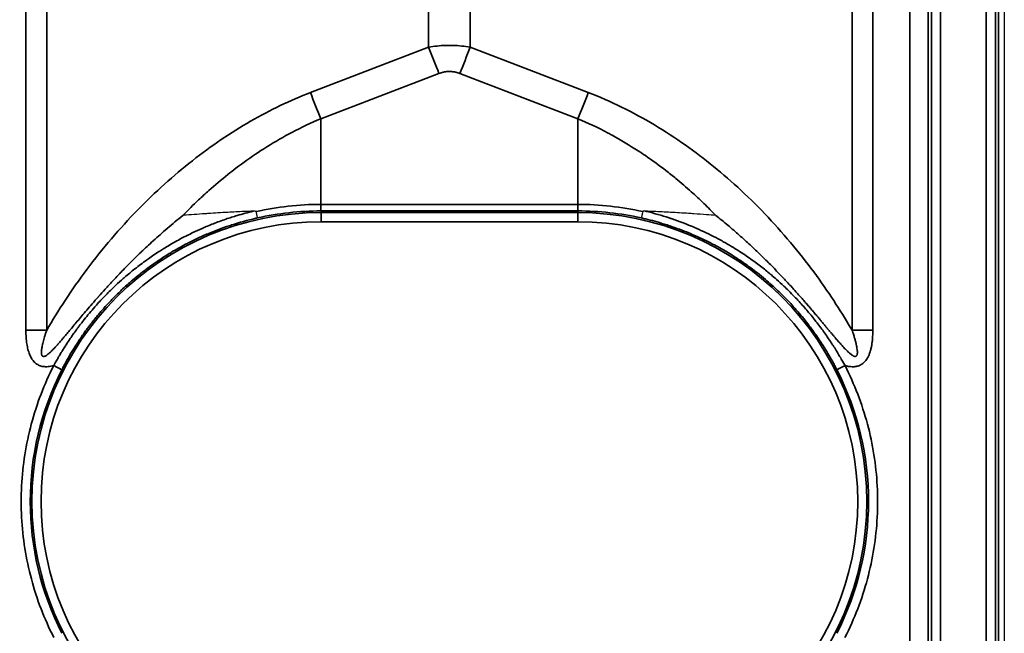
# Model space of a CAD drawing. Header units: millimetres. Extents: x -6858 to 6858, y -375 to 4365.
# Tile 50 of 97: x 1307 to 1361, y 2213 to 2246. Entities that reach past the tile are written whole.
import ezdxf

# ---------------------------------------------------------------- set-up
doc = ezdxf.new("R2010")
doc.units = ezdxf.units.MM
doc.header["$LTSCALE"] = 15
doc.layers.add('_Sichtbarkanten', color=7, linetype='Continuous', lineweight=25)
doc.layers.add('Sichtbar schmal (ISO)', color=7, linetype='Continuous', lineweight=35)

msp = doc.modelspace()

# ---------------------------------------------------------------- linework, layer by layer
at = {"layer": '_Sichtbarkanten'}
msp.add_line((1361.353, 3270.471), (1361.353, 2177.071), dxfattribs=at)
for points, knots in [([(1320.067, 2235.737), (1319.74, 2235.726), (1319.42, 2235.712), (1319.109, 2235.696), (1318.965, 2235.689), (1318.824, 2235.682), (1318.685, 2235.674), (1318.312, 2235.653), (1317.954, 2235.631), (1317.605, 2235.607), (1317.54, 2235.603), (1317.475, 2235.598), (1317.41, 2235.594), (1317.01, 2235.566), (1316.621, 2235.538), (1316.245, 2235.51), (1316.234, 2235.509), (1316.224, 2235.508), (1316.213, 2235.507)], [0, 0, 0, 0, 0.228267, 0.228267, 0.228267, 0.333333, 0.333333, 0.333333, 0.614365, 0.614365, 0.614365, 0.666667, 0.666667, 0.666667, 0.990895, 0.990895, 0.990895, 1, 1, 1, 1]), ([(1320.226, 2235.713), (1320.225, 2235.714), (1320.225, 2235.714), (1320.224, 2235.716), (1320.224, 2235.717), (1320.222, 2235.719), (1320.221, 2235.721), (1320.215, 2235.725), (1320.209, 2235.727), (1320.188, 2235.734), (1320.167, 2235.736), (1320.122, 2235.738), (1320.093, 2235.738), (1320.067, 2235.737)], [-0.0171402, -0.0171402, -0.0171402, -0.0171402, -0.01678688, -0.01678688, -0.01641881, -0.01641881, -0.01559054, -0.01559054, -0.01351672, -0.01351672, -0.00777027, -0.00777027, -0.00000058, -0.00000058, -0.00000058, -0.00000058]), ([(1320.226, 2235.713), (1320.234, 2235.673), (1320.243, 2235.635), (1320.25, 2235.6), (1320.258, 2235.565), (1320.264, 2235.532), (1320.27, 2235.504), (1320.276, 2235.475), (1320.281, 2235.45), (1320.285, 2235.43), (1320.289, 2235.409), (1320.292, 2235.393), (1320.294, 2235.382), (1320.296, 2235.371), (1320.296, 2235.365), (1320.296, 2235.365)], [0, 0, 0, 0, 0.2, 0.2, 0.2, 0.4, 0.4, 0.4, 0.6, 0.6, 0.6, 0.8, 0.8, 0.8, 1, 1, 1, 1]), ([(1341.481, 2235.713), (1341.473, 2235.673), (1341.464, 2235.635), (1341.457, 2235.6), (1341.449, 2235.565), (1341.442, 2235.532), (1341.436, 2235.504), (1341.431, 2235.475), (1341.425, 2235.45), (1341.422, 2235.43), (1341.418, 2235.409), (1341.415, 2235.393), (1341.413, 2235.382), (1341.411, 2235.371), (1341.41, 2235.365), (1341.411, 2235.365)], [0, 0, 0, 0, 0.2, 0.2, 0.2, 0.4, 0.4, 0.4, 0.6, 0.6, 0.6, 0.8, 0.8, 0.8, 1, 1, 1, 1]), ([(1341.639, 2235.737), (1341.632, 2235.737), (1341.625, 2235.737), (1341.618, 2235.738), (1341.612, 2235.738), (1341.605, 2235.738), (1341.599, 2235.738), (1341.592, 2235.738), (1341.586, 2235.738), (1341.58, 2235.738), (1341.575, 2235.737), (1341.569, 2235.737), (1341.563, 2235.737), (1341.558, 2235.737), (1341.553, 2235.736), (1341.548, 2235.736), (1341.543, 2235.736), (1341.538, 2235.735), (1341.533, 2235.735), (1341.528, 2235.734), (1341.523, 2235.733), (1341.519, 2235.733), (1341.514, 2235.732), (1341.51, 2235.731), (1341.506, 2235.73), (1341.502, 2235.729), (1341.499, 2235.727), (1341.495, 2235.726), (1341.492, 2235.725), (1341.489, 2235.723), (1341.486, 2235.721), (1341.484, 2235.719), (1341.482, 2235.716), (1341.481, 2235.713)], [0, 0, 0, 0, 0.0909091, 0.0909091, 0.0909091, 0.1818182, 0.1818182, 0.1818182, 0.2727273, 0.2727273, 0.2727273, 0.3636364, 0.3636364, 0.3636364, 0.4545455, 0.4545455, 0.4545455, 0.5454545, 0.5454545, 0.5454545, 0.6363636, 0.6363636, 0.6363636, 0.7272727, 0.7272727, 0.7272727, 0.8181818, 0.8181818, 0.8181818, 0.9090909, 0.9090909, 0.9090909, 1, 1, 1, 1]), ([(1345.494, 2235.507), (1345.329, 2235.52), (1345.162, 2235.532), (1344.993, 2235.544), (1344.764, 2235.561), (1344.53, 2235.578), (1344.292, 2235.594), (1344.195, 2235.601), (1344.097, 2235.607), (1343.999, 2235.614), (1343.676, 2235.635), (1343.345, 2235.656), (1343.006, 2235.675), (1342.704, 2235.692), (1342.396, 2235.707), (1342.082, 2235.72), (1341.936, 2235.726), (1341.788, 2235.732), (1341.639, 2235.737)], [0, 0, 0, 0, 0.141865, 0.141865, 0.141865, 0.333333, 0.333333, 0.333333, 0.411096, 0.411096, 0.411096, 0.666667, 0.666667, 0.666667, 0.894056, 0.894056, 0.894056, 1, 1, 1, 1])]:
    msp.add_open_spline(points, degree=3, knots=knots, dxfattribs=at)
at = {"layer": 'Sichtbar schmal (ISO)'}
for p, q in [((1357.345, 2176.479), (1357.345, 3271.062)), ((1357.845, 3271.062), (1357.845, 2176.479)), ((1360.362, 2176.461), (1360.362, 3271.08)), ((1360.862, 3271.08), (1360.862, 2176.461)), ((1361.028, 2176.295), (1361.028, 3271.246)), ((1356.171, 2176.648), (1356.129, 2636.27)), ((1357.129, 2636.271), (1357.171, 2176.653)), ((1307.581, 2399.95), (1307.581, 2229.188)), ((1308.722, 2399.95), (1308.722, 2229.188)), ((1352.985, 2229.188), (1352.985, 2399.95)), ((1354.126, 2229.188), (1354.126, 2399.95)), ((1329.712, 2384.397), (1329.712, 2244.752)), ((1331.995, 2384.397), (1331.995, 2244.752)), ((1329.712, 2244.752), (1323.218, 2242.261)), ((1338.489, 2242.261), (1331.995, 2244.752)), ((1330.283, 2243.314), (1323.789, 2240.824)), ((1337.918, 2240.824), (1331.424, 2243.314)), ((1323.789, 2240.824), (1323.789, 2236.112)), ((1337.918, 2240.824), (1337.918, 2236.112)), ((1323.789, 2236.112), (1337.918, 2236.112)), ((1323.798, 2235.753), (1323.798, 2235.659)), ((1323.798, 2235.753), (1337.908, 2235.753)), ((1337.908, 2235.659), (1323.798, 2235.659)), ((1323.798, 2235.159), (1323.798, 2235.659)), ((1337.908, 2235.753), (1337.908, 2235.659)), ((1337.908, 2235.159), (1337.908, 2235.659)), ((1337.908, 2235.159), (1323.798, 2235.159))]:
    msp.add_line(p, q, dxfattribs=at)
for centre, radius, start, end in [((1323.798, 2219.771), 15.889, 90, 270), ((1337.908, 2219.771), 15.889, 270, 90), ((1323.798, 2219.771), 15.389, 90, 270), ((1337.908, 2219.771), 15.389, 270, 90)]:
    msp.add_arc(centre, radius, start, end, dxfattribs=at)
for centre, major_axis, ratio, start_param, end_param in [((1330.283, 2244.726), (1.79, -4.668), 0.104799, 4.666655, 4.979151), ((1331.424, 2244.726), (-1.79, -4.668), 0.104798, 1.304034, 1.616531), ((1323.789, 2242.235), (1.79, -4.668), 0.104799, 4.666655, 4.979151), ((1337.918, 2242.235), (-1.79, -4.668), 0.104799, 1.304034, 1.616531), ((1323.94, 2219.151), (3.102, -16.688), 0.976652, 2.962599, 3.179284), ((1337.913, 2236.253), (-0.005, -0.5), 0.012421, 0.017597, 1.284567), ((1337.762, 2219.118), (-3.09, -16.724), 0.97569, 3.102884, 3.319349), ((1323.798, 2219.77), (15.983, 0.22), 0.999892, 1.557006, 1.777905), ((1337.908, 2219.77), (15.983, -0.221), 0.999892, 1.363716, 1.58461), ((1307.581, 2229.24), (-10, 0), 0.005236, 1.570797, 1.685165), ((1354.126, 2229.24), (10, 0), 0.005236, 4.598021, 4.712389), ((1323.799, 2219.769), (-15.981, 0), 0.999985, 5.812699, 6.754105), ((1309.108, 2227.24), (0.446, -0.227), 0.00467, 0.0175, 1.573166), ((1337.908, 2219.769), (15.981, 0), 0.999985, 5.812268, 6.753675), ((1352.599, 2227.24), (-0.446, -0.227), 0.004666, 4.710015, 6.265732)]:
    msp.add_ellipse(centre, major_axis=major_axis, ratio=ratio, start_param=start_param, end_param=end_param, dxfattribs=at)
for points, knots in [([(1331.995, 2244.752), (1331.839, 2244.781), (1331.684, 2244.805), (1331.532, 2244.822), (1331.379, 2244.84), (1331.228, 2244.851), (1331.078, 2244.857), (1330.928, 2244.862), (1330.779, 2244.862), (1330.629, 2244.857), (1330.479, 2244.851), (1330.328, 2244.84), (1330.176, 2244.822), (1330.023, 2244.805), (1329.868, 2244.782), (1329.712, 2244.752)], [0.0000009, 0.0000009, 0.0000009, 0.0000009, 0.2, 0.2, 0.2, 0.4, 0.4, 0.4, 0.6, 0.6, 0.6, 0.8, 0.8, 0.8, 1, 1, 1, 1]), ([(1331.424, 2243.314), (1331.35, 2243.342), (1331.277, 2243.365), (1331.204, 2243.382), (1331.2, 2243.383), (1331.196, 2243.384), (1331.192, 2243.385), (1331.125, 2243.4), (1331.058, 2243.411), (1330.991, 2243.417), (1330.983, 2243.417), (1330.974, 2243.418), (1330.966, 2243.419), (1330.899, 2243.424), (1330.833, 2243.424), (1330.766, 2243.42), (1330.758, 2243.42), (1330.749, 2243.419), (1330.741, 2243.419), (1330.67, 2243.414), (1330.599, 2243.403), (1330.528, 2243.388), (1330.523, 2243.387), (1330.519, 2243.386), (1330.515, 2243.385), (1330.438, 2243.367), (1330.361, 2243.344), (1330.283, 2243.314)], [0.0000017, 0.0000017, 0.0000017, 0.0000017, 0.1895703, 0.1895703, 0.1895703, 0.2, 0.2, 0.2, 0.3775271, 0.3775271, 0.3775271, 0.4, 0.4, 0.4, 0.5781196, 0.5781196, 0.5781196, 0.6, 0.6, 0.6, 0.7885926, 0.7885926, 0.7885926, 0.8, 0.8, 0.8, 1, 1, 1, 1]), ([(1323.218, 2242.261), (1322.657, 2242.046), (1322.102, 2241.806), (1321.555, 2241.543), (1321.007, 2241.281), (1320.468, 2240.996), (1319.929, 2240.685), (1319.389, 2240.373), (1318.849, 2240.035), (1318.314, 2239.673), (1317.78, 2239.31), (1317.25, 2238.923), (1316.73, 2238.515), (1316.209, 2238.107), (1315.699, 2237.677), (1315.197, 2237.225), (1314.695, 2236.774), (1314.202, 2236.3), (1313.715, 2235.799), (1313.228, 2235.299), (1312.747, 2234.771), (1312.28, 2234.224), (1311.813, 2233.676), (1311.36, 2233.108), (1310.933, 2232.537), (1310.506, 2231.966), (1310.106, 2231.392), (1309.738, 2230.832), (1309.37, 2230.271), (1309.034, 2229.724), (1308.722, 2229.188)], [0, 0, 0, 0, 0.1, 0.1, 0.1, 0.2, 0.2, 0.2, 0.3, 0.3, 0.3, 0.4, 0.4, 0.4, 0.5, 0.5, 0.5, 0.6, 0.6, 0.6, 0.7, 0.7, 0.7, 0.8, 0.8, 0.8, 0.9, 0.9, 0.9, 0.9999994, 0.9999994, 0.9999994, 0.9999994]), ([(1352.985, 2229.188), (1352.719, 2229.645), (1352.427, 2230.125), (1352.102, 2230.628), (1351.776, 2231.131), (1351.418, 2231.656), (1351.027, 2232.193), (1350.636, 2232.731), (1350.212, 2233.28), (1349.765, 2233.821), (1349.318, 2234.363), (1348.848, 2234.896), (1348.366, 2235.408), (1347.884, 2235.92), (1347.39, 2236.411), (1346.89, 2236.877), (1346.391, 2237.342), (1345.885, 2237.782), (1345.375, 2238.197), (1344.866, 2238.612), (1344.353, 2239.001), (1343.814, 2239.381), (1343.276, 2239.761), (1342.71, 2240.131), (1342.124, 2240.482), (1341.537, 2240.832), (1340.928, 2241.164), (1340.32, 2241.462), (1339.712, 2241.76), (1339.104, 2242.025), (1338.489, 2242.261)], [0, 0, 0, 0, 0.1, 0.1, 0.1, 0.2, 0.2, 0.2, 0.3, 0.3, 0.3, 0.4, 0.4, 0.4, 0.5, 0.5, 0.5, 0.6, 0.6, 0.6, 0.7, 0.7, 0.7, 0.8, 0.8, 0.8, 0.9, 0.9, 0.9, 1, 1, 1, 1]), ([(1323.789, 2240.824), (1323.254, 2240.6), (1322.721, 2240.348), (1322.199, 2240.072), (1322.147, 2240.045), (1322.096, 2240.018), (1322.045, 2239.99), (1321.575, 2239.737), (1321.112, 2239.464), (1320.649, 2239.168), (1320.548, 2239.104), (1320.448, 2239.039), (1320.348, 2238.972), (1319.935, 2238.699), (1319.524, 2238.407), (1319.117, 2238.098), (1318.97, 2237.986), (1318.823, 2237.872), (1318.676, 2237.755), (1318.323, 2237.473), (1317.973, 2237.179), (1317.63, 2236.873), (1317.44, 2236.704), (1317.253, 2236.531), (1317.067, 2236.355), (1316.777, 2236.081), (1316.493, 2235.798), (1316.213, 2235.507)], [0, 0, 0, 0, 0.2, 0.2, 0.2, 0.2195918, 0.2195918, 0.2195918, 0.4, 0.4, 0.4, 0.4390213, 0.4390213, 0.4390213, 0.6, 0.6, 0.6, 0.6584906, 0.6584906, 0.6584906, 0.8, 0.8, 0.8, 0.87821, 0.87821, 0.87821, 1, 1, 1, 1]), ([(1345.494, 2235.507), (1345.278, 2235.731), (1345.06, 2235.951), (1344.839, 2236.165), (1344.611, 2236.385), (1344.382, 2236.599), (1344.151, 2236.807), (1343.872, 2237.057), (1343.591, 2237.298), (1343.305, 2237.534), (1343.123, 2237.683), (1342.939, 2237.83), (1342.75, 2237.975), (1342.389, 2238.255), (1342.012, 2238.529), (1341.624, 2238.794), (1341.491, 2238.885), (1341.357, 2238.974), (1341.222, 2239.062), (1340.757, 2239.365), (1340.278, 2239.653), (1339.795, 2239.918), (1339.725, 2239.956), (1339.655, 2239.994), (1339.584, 2240.032), (1339.031, 2240.327), (1338.476, 2240.59), (1337.918, 2240.824)], [0, 0, 0, 0, 0.0986237, 0.0986237, 0.0986237, 0.2, 0.2, 0.2, 0.3224399, 0.3224399, 0.3224399, 0.4, 0.4, 0.4, 0.5490631, 0.5490631, 0.5490631, 0.6, 0.6, 0.6, 0.7746169, 0.7746169, 0.7746169, 0.8, 0.8, 0.8, 1, 1, 1, 1]), ([(1323.798, 2235.753), (1323.798, 2235.754), (1323.797, 2235.76), (1323.797, 2235.771), (1323.796, 2235.782), (1323.795, 2235.799), (1323.795, 2235.82), (1323.794, 2235.83), (1323.794, 2235.841), (1323.794, 2235.853), (1323.793, 2235.866), (1323.793, 2235.881), (1323.793, 2235.897), (1323.792, 2235.926), (1323.791, 2235.96), (1323.791, 2235.996), (1323.79, 2236.032), (1323.79, 2236.071), (1323.789, 2236.112)], [0, 0, 0, 0, 0.2, 0.2, 0.2, 0.4, 0.4, 0.4, 0.4932343, 0.4932343, 0.4932343, 0.6, 0.6, 0.6, 0.8, 0.8, 0.8, 1, 1, 1, 1]), ([(1320.067, 2235.737), (1319.767, 2235.664), (1319.476, 2235.585), (1319.194, 2235.501), (1318.981, 2235.438), (1318.774, 2235.371), (1318.573, 2235.302), (1318.334, 2235.22), (1318.104, 2235.135), (1317.881, 2235.048), (1317.668, 2234.964), (1317.462, 2234.879), (1317.263, 2234.792), (1317.09, 2234.715), (1316.922, 2234.638), (1316.759, 2234.56), (1316.542, 2234.456), (1316.334, 2234.351), (1316.134, 2234.245), (1316.016, 2234.182), (1315.9, 2234.118), (1315.787, 2234.055), (1315.567, 2233.931), (1315.357, 2233.807), (1315.156, 2233.682), (1315.084, 2233.637), (1315.013, 2233.593), (1314.943, 2233.548), (1314.72, 2233.405), (1314.51, 2233.262), (1314.309, 2233.121), (1314.275, 2233.097), (1314.242, 2233.073), (1314.209, 2233.049), (1313.984, 2232.887), (1313.773, 2232.727), (1313.573, 2232.569), (1313.374, 2232.412), (1313.187, 2232.256), (1313.01, 2232.103), (1312.984, 2232.08), (1312.958, 2232.058), (1312.933, 2232.036), (1312.788, 2231.909), (1312.651, 2231.785), (1312.52, 2231.663), (1312.47, 2231.616), (1312.421, 2231.57), (1312.373, 2231.523), (1312.275, 2231.429), (1312.18, 2231.336), (1312.089, 2231.245), (1312.018, 2231.174), (1311.95, 2231.104), (1311.883, 2231.035), (1311.822, 2230.972), (1311.763, 2230.91), (1311.705, 2230.848), (1311.618, 2230.754), (1311.534, 2230.662), (1311.453, 2230.572), (1311.423, 2230.538), (1311.393, 2230.505), (1311.364, 2230.471), (1311.262, 2230.356), (1311.166, 2230.244), (1311.074, 2230.134), (1311.069, 2230.128), (1311.065, 2230.123), (1311.06, 2230.117), (1310.965, 2230.004), (1310.876, 2229.893), (1310.79, 2229.786), (1310.773, 2229.764), (1310.757, 2229.743), (1310.74, 2229.722), (1310.675, 2229.639), (1310.612, 2229.558), (1310.552, 2229.478), (1310.515, 2229.43), (1310.479, 2229.382), (1310.444, 2229.335), (1310.408, 2229.286), (1310.373, 2229.239), (1310.339, 2229.191), (1310.285, 2229.117), (1310.233, 2229.044), (1310.183, 2228.973), (1310.171, 2228.956), (1310.16, 2228.94), (1310.149, 2228.924), (1310.089, 2228.839), (1310.032, 2228.756), (1309.977, 2228.674), (1309.969, 2228.661), (1309.96, 2228.648), (1309.951, 2228.635), (1309.907, 2228.569), (1309.864, 2228.504), (1309.822, 2228.44), (1309.796, 2228.4), (1309.771, 2228.361), (1309.746, 2228.322), (1309.724, 2228.287), (1309.702, 2228.253), (1309.681, 2228.219), (1309.641, 2228.157), (1309.603, 2228.096), (1309.567, 2228.036), (1309.561, 2228.027), (1309.556, 2228.018), (1309.55, 2228.009), (1309.508, 2227.94), (1309.467, 2227.873), (1309.427, 2227.805), (1309.419, 2227.792), (1309.411, 2227.778), (1309.403, 2227.765), (1309.371, 2227.711), (1309.34, 2227.656), (1309.309, 2227.603), (1309.288, 2227.566), (1309.267, 2227.53), (1309.247, 2227.495), (1309.228, 2227.46), (1309.209, 2227.427), (1309.19, 2227.393), (1309.162, 2227.342), (1309.135, 2227.292), (1309.108, 2227.243)], [0.0000005, 0.0000005, 0.0000005, 0.0000005, 0.0284605, 0.0284605, 0.0284605, 0.05, 0.05, 0.05, 0.0755205, 0.0755205, 0.0755205, 0.1, 0.1, 0.1, 0.1214285, 0.1214285, 0.1214285, 0.15, 0.15, 0.15, 0.1669248, 0.1669248, 0.1669248, 0.2, 0.2, 0.2, 0.2119163, 0.2119163, 0.2119163, 0.25, 0.25, 0.25, 0.2564481, 0.2564481, 0.2564481, 0.3, 0.3, 0.3, 0.3435856, 0.3435856, 0.3435856, 0.35, 0.35, 0.35, 0.38615, 0.38615, 0.38615, 0.4, 0.4, 0.4, 0.4281855, 0.4281855, 0.4281855, 0.45, 0.45, 0.45, 0.4698634, 0.4698634, 0.4698634, 0.5, 0.5, 0.5, 0.511216, 0.511216, 0.511216, 0.55, 0.55, 0.55, 0.5520263, 0.5520263, 0.5520263, 0.5920357, 0.5920357, 0.5920357, 0.6, 0.6, 0.6, 0.6311495, 0.6311495, 0.6311495, 0.65, 0.65, 0.65, 0.6694008, 0.6694008, 0.6694008, 0.7, 0.7, 0.7, 0.7069657, 0.7069657, 0.7069657, 0.7440283, 0.7440283, 0.7440283, 0.75, 0.75, 0.75, 0.7806434, 0.7806434, 0.7806434, 0.8, 0.8, 0.8, 0.8175038, 0.8175038, 0.8175038, 0.85, 0.85, 0.85, 0.8549861, 0.8549861, 0.8549861, 0.892523, 0.892523, 0.892523, 0.9, 0.9, 0.9, 0.9298419, 0.9298419, 0.9298419, 0.95, 0.95, 0.95, 0.9697769, 0.9697769, 0.9697769, 1, 1, 1, 1]), ([(1352.599, 2227.243), (1352.56, 2227.315), (1352.517, 2227.392), (1352.471, 2227.474), (1352.469, 2227.478), (1352.466, 2227.483), (1352.464, 2227.487), (1352.42, 2227.565), (1352.373, 2227.647), (1352.322, 2227.733), (1352.316, 2227.743), (1352.31, 2227.754), (1352.304, 2227.764), (1352.255, 2227.847), (1352.203, 2227.934), (1352.147, 2228.026), (1352.136, 2228.043), (1352.126, 2228.06), (1352.115, 2228.078), (1352.06, 2228.166), (1352.002, 2228.258), (1351.94, 2228.355), (1351.924, 2228.38), (1351.907, 2228.406), (1351.89, 2228.432), (1351.83, 2228.525), (1351.766, 2228.621), (1351.699, 2228.72), (1351.675, 2228.755), (1351.651, 2228.791), (1351.626, 2228.827), (1351.561, 2228.921), (1351.492, 2229.018), (1351.421, 2229.118), (1351.388, 2229.164), (1351.354, 2229.21), (1351.32, 2229.257), (1351.25, 2229.352), (1351.178, 2229.449), (1351.101, 2229.549), (1351.057, 2229.606), (1351.012, 2229.664), (1350.966, 2229.723), (1350.892, 2229.817), (1350.815, 2229.914), (1350.734, 2230.012), (1350.676, 2230.083), (1350.616, 2230.155), (1350.554, 2230.228), (1350.475, 2230.32), (1350.393, 2230.415), (1350.308, 2230.511), (1350.232, 2230.597), (1350.153, 2230.684), (1350.072, 2230.772), (1349.989, 2230.862), (1349.902, 2230.954), (1349.812, 2231.047), (1349.714, 2231.149), (1349.612, 2231.252), (1349.504, 2231.358), (1349.417, 2231.444), (1349.326, 2231.531), (1349.232, 2231.62), (1349.105, 2231.739), (1348.972, 2231.861), (1348.833, 2231.984), (1348.741, 2232.065), (1348.647, 2232.147), (1348.549, 2232.229), (1348.386, 2232.367), (1348.214, 2232.507), (1348.031, 2232.65), (1347.937, 2232.723), (1347.84, 2232.797), (1347.74, 2232.872), (1347.53, 2233.028), (1347.307, 2233.187), (1347.069, 2233.347), (1346.973, 2233.411), (1346.876, 2233.476), (1346.776, 2233.54), (1346.505, 2233.714), (1346.217, 2233.889), (1345.909, 2234.061), (1345.817, 2234.113), (1345.723, 2234.164), (1345.627, 2234.216), (1345.284, 2234.399), (1344.918, 2234.58), (1344.543, 2234.747), (1344.465, 2234.782), (1344.386, 2234.817), (1344.307, 2234.851), (1343.903, 2235.024), (1343.492, 2235.181), (1343.092, 2235.316), (1343.039, 2235.334), (1342.985, 2235.352), (1342.932, 2235.37), (1342.512, 2235.508), (1342.11, 2235.621), (1341.72, 2235.717), (1341.693, 2235.724), (1341.666, 2235.731), (1341.639, 2235.737)], [0, 0, 0, 0, 0.0555556, 0.0555556, 0.0555556, 0.058618, 0.058618, 0.058618, 0.1111111, 0.1111111, 0.1111111, 0.1172417, 0.1172417, 0.1172417, 0.1666667, 0.1666667, 0.1666667, 0.1758409, 0.1758409, 0.1758409, 0.2222222, 0.2222222, 0.2222222, 0.2344346, 0.2344346, 0.2344346, 0.2777778, 0.2777778, 0.2777778, 0.2930748, 0.2930748, 0.2930748, 0.3333333, 0.3333333, 0.3333333, 0.3516899, 0.3516899, 0.3516899, 0.3888889, 0.3888889, 0.3888889, 0.4102924, 0.4102924, 0.4102924, 0.4444444, 0.4444444, 0.4444444, 0.4689048, 0.4689048, 0.4689048, 0.5, 0.5, 0.5, 0.5275123, 0.5275123, 0.5275123, 0.5555556, 0.5555556, 0.5555556, 0.5861208, 0.5861208, 0.5861208, 0.6111111, 0.6111111, 0.6111111, 0.6447263, 0.6447263, 0.6447263, 0.6666667, 0.6666667, 0.6666667, 0.7033293, 0.7033293, 0.7033293, 0.7222222, 0.7222222, 0.7222222, 0.7619148, 0.7619148, 0.7619148, 0.7777778, 0.7777778, 0.7777778, 0.8205255, 0.8205255, 0.8205255, 0.8333333, 0.8333333, 0.8333333, 0.8792862, 0.8792862, 0.8792862, 0.8888889, 0.8888889, 0.8888889, 0.9378572, 0.9378572, 0.9378572, 0.9444444, 0.9444444, 0.9444444, 0.9964278, 0.9964278, 0.9964278, 1, 1, 1, 1]), ([(1308.722, 2229.188), (1308.7, 2229.124), (1308.679, 2229.063), (1308.66, 2229.004), (1308.64, 2228.945), (1308.622, 2228.889), (1308.606, 2228.834), (1308.589, 2228.78), (1308.574, 2228.728), (1308.56, 2228.678), (1308.545, 2228.628), (1308.532, 2228.58), (1308.521, 2228.534), (1308.509, 2228.488), (1308.498, 2228.444), (1308.489, 2228.402), (1308.48, 2228.36), (1308.471, 2228.32), (1308.464, 2228.283), (1308.457, 2228.245), (1308.451, 2228.209), (1308.446, 2228.175), (1308.441, 2228.141), (1308.437, 2228.109), (1308.435, 2228.079), (1308.432, 2228.049), (1308.43, 2228.021), (1308.43, 2227.995), (1308.429, 2227.969), (1308.43, 2227.945), (1308.431, 2227.923), (1308.433, 2227.901), (1308.436, 2227.882), (1308.439, 2227.864), (1308.443, 2227.847), (1308.448, 2227.832), (1308.453, 2227.819), (1308.459, 2227.806), (1308.465, 2227.794), (1308.473, 2227.785), (1308.481, 2227.775), (1308.489, 2227.768), (1308.499, 2227.762), (1308.509, 2227.756), (1308.52, 2227.752), (1308.533, 2227.75), (1308.546, 2227.748), (1308.561, 2227.748), (1308.578, 2227.752), (1308.595, 2227.755), (1308.614, 2227.761), (1308.635, 2227.77), (1308.656, 2227.78), (1308.679, 2227.793), (1308.705, 2227.809), (1308.73, 2227.825), (1308.757, 2227.844), (1308.787, 2227.867), (1308.816, 2227.89), (1308.847, 2227.916), (1308.879, 2227.945), (1308.912, 2227.974), (1308.946, 2228.006), (1308.981, 2228.041), (1309.017, 2228.076), (1309.054, 2228.113), (1309.092, 2228.153), (1309.13, 2228.193), (1309.17, 2228.235), (1309.211, 2228.28), (1309.253, 2228.325), (1309.295, 2228.373), (1309.34, 2228.423), (1309.385, 2228.473), (1309.431, 2228.526), (1309.48, 2228.582), (1309.528, 2228.638), (1309.579, 2228.698), (1309.632, 2228.76), (1309.685, 2228.822), (1309.741, 2228.888), (1309.799, 2228.957), (1309.857, 2229.026), (1309.918, 2229.099), (1309.982, 2229.175), (1310.046, 2229.252), (1310.113, 2229.332), (1310.183, 2229.416), (1310.254, 2229.5), (1310.328, 2229.589), (1310.405, 2229.681), (1310.483, 2229.774), (1310.565, 2229.872), (1310.651, 2229.974), (1310.738, 2230.076), (1310.828, 2230.183), (1310.924, 2230.296), (1311.02, 2230.408), (1311.121, 2230.526), (1311.227, 2230.648), (1311.333, 2230.771), (1311.445, 2230.899), (1311.562, 2231.032), (1311.565, 2231.034), (1311.567, 2231.037), (1311.569, 2231.04), (1311.685, 2231.17), (1311.806, 2231.306), (1311.933, 2231.446), (1311.935, 2231.449), (1311.938, 2231.452), (1311.941, 2231.455), (1312.068, 2231.596), (1312.202, 2231.742), (1312.344, 2231.895), (1312.347, 2231.898), (1312.35, 2231.901), (1312.353, 2231.904), (1312.494, 2232.057), (1312.644, 2232.215), (1312.803, 2232.381), (1312.806, 2232.384), (1312.81, 2232.388), (1312.813, 2232.392), (1312.972, 2232.557), (1313.14, 2232.73), (1313.32, 2232.909), (1313.324, 2232.913), (1313.328, 2232.917), (1313.332, 2232.922), (1313.512, 2233.102), (1313.702, 2233.289), (1313.906, 2233.484), (1313.911, 2233.489), (1313.916, 2233.493), (1313.92, 2233.498), (1314.125, 2233.694), (1314.342, 2233.897), (1314.574, 2234.108), (1314.579, 2234.113), (1314.585, 2234.118), (1314.59, 2234.123), (1314.823, 2234.335), (1315.07, 2234.554), (1315.336, 2234.782), (1315.343, 2234.788), (1315.349, 2234.793), (1315.356, 2234.799), (1315.623, 2235.027), (1315.909, 2235.264), (1316.213, 2235.507)], [0.0000006, 0.0000006, 0.0000006, 0.0000006, 0.0238095, 0.0238095, 0.0238095, 0.047619, 0.047619, 0.047619, 0.0714286, 0.0714286, 0.0714286, 0.0952381, 0.0952381, 0.0952381, 0.1190476, 0.1190476, 0.1190476, 0.1428571, 0.1428571, 0.1428571, 0.1666667, 0.1666667, 0.1666667, 0.1904762, 0.1904762, 0.1904762, 0.2142857, 0.2142857, 0.2142857, 0.2380952, 0.2380952, 0.2380952, 0.2619048, 0.2619048, 0.2619048, 0.2857143, 0.2857143, 0.2857143, 0.3095238, 0.3095238, 0.3095238, 0.3333333, 0.3333333, 0.3333333, 0.3571429, 0.3571429, 0.3571429, 0.3809524, 0.3809524, 0.3809524, 0.4047619, 0.4047619, 0.4047619, 0.4285714, 0.4285714, 0.4285714, 0.452381, 0.452381, 0.452381, 0.4761905, 0.4761905, 0.4761905, 0.5, 0.5, 0.5, 0.5238095, 0.5238095, 0.5238095, 0.547619, 0.547619, 0.547619, 0.5714286, 0.5714286, 0.5714286, 0.5952381, 0.5952381, 0.5952381, 0.6190476, 0.6190476, 0.6190476, 0.6428571, 0.6428571, 0.6428571, 0.6666667, 0.6666667, 0.6666667, 0.6904762, 0.6904762, 0.6904762, 0.7142857, 0.7142857, 0.7142857, 0.7380952, 0.7380952, 0.7380952, 0.7619048, 0.7619048, 0.7619048, 0.7857143, 0.7857143, 0.7857143, 0.8095238, 0.8095238, 0.8095238, 0.8099922, 0.8099922, 0.8099922, 0.8333333, 0.8333333, 0.8333333, 0.833816, 0.833816, 0.833816, 0.8571429, 0.8571429, 0.8571429, 0.8576395, 0.8576395, 0.8576395, 0.8809524, 0.8809524, 0.8809524, 0.8814627, 0.8814627, 0.8814627, 0.9047619, 0.9047619, 0.9047619, 0.905286, 0.905286, 0.905286, 0.9285714, 0.9285714, 0.9285714, 0.929109, 0.929109, 0.929109, 0.952381, 0.952381, 0.952381, 0.9529329, 0.9529329, 0.9529329, 0.9761905, 0.9761905, 0.9761905, 0.9767551, 0.9767551, 0.9767551, 1, 1, 1, 1]), ([(1320.296, 2235.365), (1320.271, 2235.359), (1320.247, 2235.353), (1320.222, 2235.348), (1319.753, 2235.24), (1319.308, 2235.116), (1318.886, 2234.98), (1318.842, 2234.966), (1318.798, 2234.952), (1318.755, 2234.937), (1318.36, 2234.806), (1317.986, 2234.665), (1317.636, 2234.519), (1317.579, 2234.495), (1317.523, 2234.471), (1317.467, 2234.447), (1317.143, 2234.307), (1316.838, 2234.163), (1316.551, 2234.017), (1316.486, 2233.984), (1316.421, 2233.951), (1316.358, 2233.917), (1316.094, 2233.778), (1315.844, 2233.638), (1315.608, 2233.497), (1315.537, 2233.454), (1315.467, 2233.412), (1315.399, 2233.37), (1315.184, 2233.237), (1314.98, 2233.104), (1314.786, 2232.972), (1314.713, 2232.922), (1314.64, 2232.871), (1314.57, 2232.821), (1314.395, 2232.698), (1314.229, 2232.575), (1314.07, 2232.453), (1313.995, 2232.396), (1313.922, 2232.338), (1313.851, 2232.282), (1313.709, 2232.169), (1313.574, 2232.058), (1313.444, 2231.947), (1313.37, 2231.884), (1313.297, 2231.821), (1313.226, 2231.758), (1313.111, 2231.657), (1313.002, 2231.557), (1312.896, 2231.459), (1312.823, 2231.39), (1312.751, 2231.322), (1312.682, 2231.255), (1312.59, 2231.165), (1312.501, 2231.077), (1312.415, 2230.99), (1312.344, 2230.918), (1312.274, 2230.845), (1312.206, 2230.774), (1312.133, 2230.696), (1312.061, 2230.62), (1311.992, 2230.544), (1311.923, 2230.467), (1311.855, 2230.392), (1311.79, 2230.318), (1311.732, 2230.251), (1311.675, 2230.185), (1311.619, 2230.12), (1311.552, 2230.041), (1311.488, 2229.963), (1311.425, 2229.887), (1311.379, 2229.83), (1311.333, 2229.773), (1311.289, 2229.718), (1311.225, 2229.637), (1311.164, 2229.558), (1311.104, 2229.48), (1311.068, 2229.432), (1311.032, 2229.385), (1310.997, 2229.339), (1310.936, 2229.257), (1310.877, 2229.176), (1310.821, 2229.098), (1310.793, 2229.059), (1310.765, 2229.02), (1310.738, 2228.981), (1310.68, 2228.899), (1310.625, 2228.818), (1310.571, 2228.739), (1310.55, 2228.708), (1310.529, 2228.677), (1310.509, 2228.646), (1310.454, 2228.564), (1310.401, 2228.483), (1310.351, 2228.405), (1310.335, 2228.381), (1310.32, 2228.357), (1310.305, 2228.333), (1310.253, 2228.251), (1310.203, 2228.171), (1310.157, 2228.094), (1310.146, 2228.076), (1310.135, 2228.058), (1310.124, 2228.041), (1310.076, 2227.961), (1310.031, 2227.885), (1309.987, 2227.81), (1309.98, 2227.797), (1309.973, 2227.785), (1309.965, 2227.772), (1309.92, 2227.694), (1309.876, 2227.616), (1309.833, 2227.538), (1309.828, 2227.53), (1309.824, 2227.522), (1309.819, 2227.514), (1309.774, 2227.432), (1309.729, 2227.348), (1309.686, 2227.268), (1309.684, 2227.264), (1309.682, 2227.26), (1309.68, 2227.256), (1309.635, 2227.172), (1309.594, 2227.092), (1309.554, 2227.014)], [0, 0, 0, 0, 0.002362, 0.002362, 0.002362, 0.047619, 0.047619, 0.047619, 0.052331, 0.052331, 0.052331, 0.095238, 0.095238, 0.095238, 0.102207, 0.102207, 0.102207, 0.142857, 0.142857, 0.142857, 0.152085, 0.152085, 0.152085, 0.190476, 0.190476, 0.190476, 0.201961, 0.201961, 0.201961, 0.238095, 0.238095, 0.238095, 0.251837, 0.251837, 0.251837, 0.285714, 0.285714, 0.285714, 0.301713, 0.301713, 0.301713, 0.333333, 0.333333, 0.333333, 0.351588, 0.351588, 0.351588, 0.380952, 0.380952, 0.380952, 0.401464, 0.401464, 0.401464, 0.428571, 0.428571, 0.428571, 0.45134, 0.45134, 0.45134, 0.47619, 0.47619, 0.47619, 0.501217, 0.501217, 0.501217, 0.52381, 0.52381, 0.52381, 0.551093, 0.551093, 0.551093, 0.571429, 0.571429, 0.571429, 0.60097, 0.60097, 0.60097, 0.619048, 0.619048, 0.619048, 0.650846, 0.650846, 0.650846, 0.666667, 0.666667, 0.666667, 0.70073, 0.70073, 0.70073, 0.714286, 0.714286, 0.714286, 0.750596, 0.750596, 0.750596, 0.761905, 0.761905, 0.761905, 0.800513, 0.800513, 0.800513, 0.809524, 0.809524, 0.809524, 0.850304, 0.850304, 0.850304, 0.857143, 0.857143, 0.857143, 0.900234, 0.900234, 0.900234, 0.904762, 0.904762, 0.904762, 0.95014, 0.95014, 0.95014, 0.952381, 0.952381, 0.952381, 1, 1, 1, 1]), ([(1352.153, 2227.014), (1352.116, 2227.087), (1352.075, 2227.165), (1352.032, 2227.248), (1352.03, 2227.251), (1352.028, 2227.255), (1352.025, 2227.259), (1351.984, 2227.338), (1351.939, 2227.422), (1351.89, 2227.51), (1351.885, 2227.518), (1351.88, 2227.527), (1351.875, 2227.536), (1351.828, 2227.621), (1351.778, 2227.71), (1351.723, 2227.803), (1351.715, 2227.818), (1351.706, 2227.833), (1351.697, 2227.849), (1351.644, 2227.939), (1351.588, 2228.034), (1351.527, 2228.133), (1351.513, 2228.155), (1351.499, 2228.177), (1351.485, 2228.2), (1351.426, 2228.296), (1351.363, 2228.395), (1351.296, 2228.498), (1351.276, 2228.528), (1351.256, 2228.559), (1351.235, 2228.59), (1351.17, 2228.689), (1351.102, 2228.79), (1351.029, 2228.895), (1351.002, 2228.934), (1350.974, 2228.974), (1350.945, 2229.015), (1350.874, 2229.115), (1350.8, 2229.217), (1350.721, 2229.323), (1350.684, 2229.372), (1350.647, 2229.423), (1350.608, 2229.473), (1350.531, 2229.574), (1350.45, 2229.678), (1350.365, 2229.784), (1350.316, 2229.845), (1350.266, 2229.907), (1350.214, 2229.969), (1350.13, 2230.07), (1350.042, 2230.174), (1349.95, 2230.279), (1349.886, 2230.353), (1349.82, 2230.428), (1349.751, 2230.504), (1349.66, 2230.604), (1349.565, 2230.706), (1349.466, 2230.811), (1349.382, 2230.898), (1349.295, 2230.987), (1349.205, 2231.078), (1349.106, 2231.176), (1349.003, 2231.277), (1348.896, 2231.378), (1348.788, 2231.481), (1348.674, 2231.585), (1348.556, 2231.691), (1348.449, 2231.787), (1348.338, 2231.883), (1348.223, 2231.981), (1348.082, 2232.1), (1347.935, 2232.22), (1347.78, 2232.342), (1347.665, 2232.432), (1347.546, 2232.523), (1347.421, 2232.615), (1347.24, 2232.75), (1347.049, 2232.885), (1346.847, 2233.022), (1346.723, 2233.105), (1346.595, 2233.189), (1346.462, 2233.273), (1346.229, 2233.421), (1345.981, 2233.57), (1345.719, 2233.716), (1345.589, 2233.789), (1345.455, 2233.862), (1345.318, 2233.933), (1345.021, 2234.089), (1344.709, 2234.24), (1344.39, 2234.381), (1344.265, 2234.437), (1344.139, 2234.491), (1344.012, 2234.543), (1343.667, 2234.685), (1343.317, 2234.815), (1342.976, 2234.929), (1342.872, 2234.964), (1342.769, 2234.997), (1342.668, 2235.029), (1342.312, 2235.139), (1341.969, 2235.233), (1341.637, 2235.312), (1341.561, 2235.33), (1341.486, 2235.348), (1341.411, 2235.365)], [0, 0, 0, 0, 0.0555556, 0.0555556, 0.0555556, 0.0582173, 0.0582173, 0.0582173, 0.1111111, 0.1111111, 0.1111111, 0.1164409, 0.1164409, 0.1164409, 0.1666667, 0.1666667, 0.1666667, 0.174643, 0.174643, 0.174643, 0.2222222, 0.2222222, 0.2222222, 0.2328385, 0.2328385, 0.2328385, 0.2777778, 0.2777778, 0.2777778, 0.2910746, 0.2910746, 0.2910746, 0.3333333, 0.3333333, 0.3333333, 0.3492931, 0.3492931, 0.3492931, 0.3888889, 0.3888889, 0.3888889, 0.4074983, 0.4074983, 0.4074983, 0.4444444, 0.4444444, 0.4444444, 0.4657121, 0.4657121, 0.4657121, 0.5, 0.5, 0.5, 0.5239218, 0.5239218, 0.5239218, 0.5555556, 0.5555556, 0.5555556, 0.5821324, 0.5821324, 0.5821324, 0.6111111, 0.6111111, 0.6111111, 0.6403406, 0.6403406, 0.6403406, 0.6666667, 0.6666667, 0.6666667, 0.6985439, 0.6985439, 0.6985439, 0.7222222, 0.7222222, 0.7222222, 0.756726, 0.756726, 0.756726, 0.7777778, 0.7777778, 0.7777778, 0.8148742, 0.8148742, 0.8148742, 0.8333333, 0.8333333, 0.8333333, 0.8732803, 0.8732803, 0.8732803, 0.8888889, 0.8888889, 0.8888889, 0.9315269, 0.9315269, 0.9315269, 0.9444444, 0.9444444, 0.9444444, 0.9896666, 0.9896666, 0.9896666, 1, 1, 1, 1]), ([(1345.494, 2235.507), (1345.606, 2235.417), (1345.718, 2235.328), (1345.827, 2235.238), (1345.94, 2235.145), (1346.051, 2235.053), (1346.161, 2234.96), (1346.269, 2234.87), (1346.374, 2234.779), (1346.479, 2234.689), (1346.582, 2234.599), (1346.685, 2234.51), (1346.785, 2234.421), (1346.889, 2234.328), (1346.992, 2234.236), (1347.094, 2234.144), (1347.19, 2234.057), (1347.285, 2233.97), (1347.379, 2233.882), (1347.481, 2233.787), (1347.582, 2233.693), (1347.682, 2233.598), (1347.772, 2233.512), (1347.862, 2233.426), (1347.951, 2233.339), (1348.052, 2233.242), (1348.151, 2233.144), (1348.249, 2233.047), (1348.334, 2232.963), (1348.417, 2232.88), (1348.499, 2232.797), (1348.596, 2232.698), (1348.692, 2232.601), (1348.784, 2232.505), (1348.86, 2232.427), (1348.934, 2232.35), (1349.006, 2232.275), (1349.096, 2232.18), (1349.183, 2232.088), (1349.266, 2231.999), (1349.331, 2231.93), (1349.394, 2231.862), (1349.455, 2231.795), (1349.535, 2231.709), (1349.612, 2231.625), (1349.686, 2231.544), (1349.741, 2231.483), (1349.794, 2231.424), (1349.846, 2231.367), (1349.917, 2231.288), (1349.985, 2231.211), (1350.051, 2231.137), (1350.098, 2231.085), (1350.143, 2231.033), (1350.188, 2230.982), (1350.252, 2230.91), (1350.313, 2230.839), (1350.373, 2230.771), (1350.414, 2230.725), (1350.453, 2230.679), (1350.492, 2230.635), (1350.55, 2230.567), (1350.606, 2230.502), (1350.661, 2230.438), (1350.696, 2230.397), (1350.73, 2230.357), (1350.764, 2230.318), (1350.817, 2230.255), (1350.869, 2230.195), (1350.919, 2230.136), (1350.949, 2230.1), (1350.979, 2230.064), (1351.009, 2230.029), (1351.058, 2229.971), (1351.105, 2229.915), (1351.151, 2229.86), (1351.178, 2229.829), (1351.204, 2229.797), (1351.23, 2229.767), (1351.275, 2229.713), (1351.319, 2229.66), (1351.362, 2229.61), (1351.385, 2229.581), (1351.408, 2229.554), (1351.431, 2229.527), (1351.473, 2229.477), (1351.513, 2229.428), (1351.553, 2229.381), (1351.573, 2229.356), (1351.594, 2229.332), (1351.614, 2229.308), (1351.653, 2229.261), (1351.69, 2229.216), (1351.727, 2229.173), (1351.745, 2229.151), (1351.763, 2229.129), (1351.781, 2229.108), (1351.817, 2229.065), (1351.852, 2229.023), (1351.886, 2228.983), (1351.902, 2228.964), (1351.918, 2228.945), (1351.934, 2228.927), (1351.967, 2228.887), (1352, 2228.848), (1352.032, 2228.81), (1352.046, 2228.794), (1352.06, 2228.777), (1352.074, 2228.761), (1352.105, 2228.724), (1352.136, 2228.688), (1352.166, 2228.653), (1352.178, 2228.639), (1352.191, 2228.624), (1352.203, 2228.61), (1352.233, 2228.576), (1352.262, 2228.543), (1352.29, 2228.51), (1352.301, 2228.498), (1352.312, 2228.485), (1352.323, 2228.473), (1352.351, 2228.441), (1352.378, 2228.41), (1352.405, 2228.38), (1352.415, 2228.369), (1352.425, 2228.358), (1352.435, 2228.347), (1352.462, 2228.317), (1352.488, 2228.289), (1352.513, 2228.261), (1352.522, 2228.252), (1352.531, 2228.242), (1352.54, 2228.233), (1352.565, 2228.205), (1352.59, 2228.179), (1352.614, 2228.154), (1352.622, 2228.146), (1352.63, 2228.138), (1352.638, 2228.13), (1352.662, 2228.105), (1352.685, 2228.081), (1352.708, 2228.059), (1352.715, 2228.052), (1352.722, 2228.045), (1352.728, 2228.038), (1352.751, 2228.016), (1352.773, 2227.995), (1352.794, 2227.976), (1352.8, 2227.97), (1352.806, 2227.964), (1352.812, 2227.959), (1352.834, 2227.94), (1352.854, 2227.922), (1352.874, 2227.905), (1352.879, 2227.901), (1352.884, 2227.896), (1352.89, 2227.892), (1352.909, 2227.876), (1352.928, 2227.861), (1352.946, 2227.847), (1352.951, 2227.844), (1352.955, 2227.841), (1352.96, 2227.837), (1352.978, 2227.825), (1352.995, 2227.813), (1353.011, 2227.803), (1353.015, 2227.801), (1353.019, 2227.798), (1353.023, 2227.796), (1353.039, 2227.787), (1353.054, 2227.779), (1353.068, 2227.772), (1353.072, 2227.771), (1353.075, 2227.769), (1353.078, 2227.768), (1353.095, 2227.761), (1353.11, 2227.756), (1353.125, 2227.753), (1353.14, 2227.749), (1353.153, 2227.748), (1353.165, 2227.749), (1353.176, 2227.75), (1353.186, 2227.752), (1353.195, 2227.755), (1353.207, 2227.76), (1353.218, 2227.767), (1353.227, 2227.777), (1353.236, 2227.786), (1353.244, 2227.798), (1353.251, 2227.812), (1353.257, 2227.826), (1353.263, 2227.844), (1353.267, 2227.864), (1353.272, 2227.885), (1353.275, 2227.908), (1353.276, 2227.936), (1353.278, 2227.963), (1353.278, 2227.994), (1353.276, 2228.027), (1353.274, 2228.061), (1353.271, 2228.098), (1353.266, 2228.138), (1353.261, 2228.178), (1353.254, 2228.221), (1353.245, 2228.268), (1353.237, 2228.314), (1353.227, 2228.363), (1353.215, 2228.415), (1353.203, 2228.468), (1353.189, 2228.523), (1353.174, 2228.58), (1353.159, 2228.638), (1353.142, 2228.699), (1353.123, 2228.763), (1353.104, 2228.827), (1353.083, 2228.895), (1353.06, 2228.966), (1353.037, 2229.036), (1353.012, 2229.111), (1352.985, 2229.188)], [0, 0, 0, 0, 0.0111631, 0.0111631, 0.0111631, 0.0227273, 0.0227273, 0.0227273, 0.0341267, 0.0341267, 0.0341267, 0.0454545, 0.0454545, 0.0454545, 0.0571315, 0.0571315, 0.0571315, 0.0681818, 0.0681818, 0.0681818, 0.0801074, 0.0801074, 0.0801074, 0.0909091, 0.0909091, 0.0909091, 0.1031116, 0.1031116, 0.1031116, 0.1136364, 0.1136364, 0.1136364, 0.1261424, 0.1261424, 0.1261424, 0.1363636, 0.1363636, 0.1363636, 0.1491424, 0.1491424, 0.1491424, 0.1590909, 0.1590909, 0.1590909, 0.1721187, 0.1721187, 0.1721187, 0.1818182, 0.1818182, 0.1818182, 0.1951022, 0.1951022, 0.1951022, 0.2045455, 0.2045455, 0.2045455, 0.2181008, 0.2181008, 0.2181008, 0.2272727, 0.2272727, 0.2272727, 0.2411027, 0.2411027, 0.2411027, 0.25, 0.25, 0.25, 0.2640998, 0.2640998, 0.2640998, 0.2727273, 0.2727273, 0.2727273, 0.2870956, 0.2870956, 0.2870956, 0.2954545, 0.2954545, 0.2954545, 0.3100923, 0.3100923, 0.3100923, 0.3181818, 0.3181818, 0.3181818, 0.3330902, 0.3330902, 0.3330902, 0.3409091, 0.3409091, 0.3409091, 0.3560873, 0.3560873, 0.3560873, 0.3636364, 0.3636364, 0.3636364, 0.3790837, 0.3790837, 0.3790837, 0.3863636, 0.3863636, 0.3863636, 0.4020801, 0.4020801, 0.4020801, 0.4090909, 0.4090909, 0.4090909, 0.4250764, 0.4250764, 0.4250764, 0.4318182, 0.4318182, 0.4318182, 0.4480721, 0.4480721, 0.4480721, 0.4545455, 0.4545455, 0.4545455, 0.4710691, 0.4710691, 0.4710691, 0.4772727, 0.4772727, 0.4772727, 0.4940691, 0.4940691, 0.4940691, 0.5, 0.5, 0.5, 0.5170679, 0.5170679, 0.5170679, 0.5227273, 0.5227273, 0.5227273, 0.5400636, 0.5400636, 0.5400636, 0.5454545, 0.5454545, 0.5454545, 0.5630599, 0.5630599, 0.5630599, 0.5681818, 0.5681818, 0.5681818, 0.5860568, 0.5860568, 0.5860568, 0.5909091, 0.5909091, 0.5909091, 0.6090541, 0.6090541, 0.6090541, 0.6136364, 0.6136364, 0.6136364, 0.6320524, 0.6320524, 0.6320524, 0.6363636, 0.6363636, 0.6363636, 0.6550458, 0.6550458, 0.6550458, 0.6590909, 0.6590909, 0.6590909, 0.6818182, 0.6818182, 0.6818182, 0.7045455, 0.7045455, 0.7045455, 0.7240223, 0.7240223, 0.7240223, 0.75, 0.75, 0.75, 0.7727273, 0.7727273, 0.7727273, 0.7954545, 0.7954545, 0.7954545, 0.8181818, 0.8181818, 0.8181818, 0.8409091, 0.8409091, 0.8409091, 0.8636364, 0.8636364, 0.8636364, 0.8863636, 0.8863636, 0.8863636, 0.9090909, 0.9090909, 0.9090909, 0.9318182, 0.9318182, 0.9318182, 0.9545455, 0.9545455, 0.9545455, 0.9772727, 0.9772727, 0.9772727, 0.9999988, 0.9999988, 0.9999988, 0.9999988]), ([(1307.581, 2229.188), (1307.581, 2229.117), (1307.583, 2228.979), (1307.593, 2228.787), (1307.609, 2228.606), (1307.63, 2228.438), (1307.658, 2228.28), (1307.691, 2228.134), (1307.73, 2227.998), (1307.774, 2227.873), (1307.824, 2227.757), (1307.88, 2227.652), (1307.941, 2227.558), (1308.006, 2227.476), (1308.074, 2227.406), (1308.147, 2227.346), (1308.225, 2227.295), (1308.312, 2227.251), (1308.412, 2227.216), (1308.527, 2227.191), (1308.656, 2227.18), (1308.798, 2227.184), (1308.949, 2227.205), (1309.054, 2227.229), (1309.108, 2227.243)], [0.0000001, 0.0000001, 0.0000001, 0.0000001, 0.0454545, 0.0909091, 0.1363636, 0.1818182, 0.2272727, 0.2727273, 0.3181818, 0.3636364, 0.4090909, 0.4545455, 0.5, 0.5454545, 0.5909091, 0.6363636, 0.6818182, 0.7272727, 0.7727273, 0.8181818, 0.8636364, 0.9090909, 0.9545455, 1, 1, 1, 1]), ([(1352.599, 2227.243), (1352.644, 2227.231), (1352.734, 2227.21), (1352.863, 2227.19), (1352.985, 2227.181), (1353.1, 2227.183), (1353.207, 2227.196), (1353.305, 2227.219), (1353.397, 2227.253), (1353.484, 2227.296), (1353.569, 2227.352), (1353.654, 2227.425), (1353.737, 2227.518), (1353.815, 2227.63), (1353.887, 2227.763), (1353.949, 2227.913), (1354.003, 2228.081), (1354.047, 2228.266), (1354.082, 2228.467), (1354.107, 2228.687), (1354.123, 2228.925), (1354.126, 2229.098), (1354.126, 2229.188)], [0, 0, 0, 0, 0.05, 0.1, 0.15, 0.2, 0.25, 0.3, 0.35, 0.4, 0.45, 0.5, 0.55, 0.6, 0.65, 0.7, 0.75, 0.8, 0.85, 0.9, 0.95, 1, 1, 1, 1])]:
    msp.add_open_spline(points, degree=3, knots=knots, dxfattribs=at)
for points in [[(1309.108, 2227.243), (1308.847, 2226.729), (1308.381, 2225.68), (1307.848, 2224.037), (1307.49, 2222.348), (1307.31, 2220.631), (1307.31, 2218.905), (1307.491, 2217.188), (1307.85, 2215.5), (1308.383, 2213.857), (1308.85, 2212.808), (1309.111, 2212.294)], [(1352.595, 2212.294), (1352.857, 2212.808), (1353.323, 2213.857), (1353.857, 2215.5), (1354.216, 2217.188), (1354.397, 2218.905), (1354.397, 2220.631), (1354.217, 2222.348), (1353.859, 2224.037), (1353.326, 2225.68), (1352.86, 2226.729), (1352.599, 2227.243)]]:
    msp.add_open_spline(points, degree=3, dxfattribs=at)

doc.saveas('drawing.dxf')
